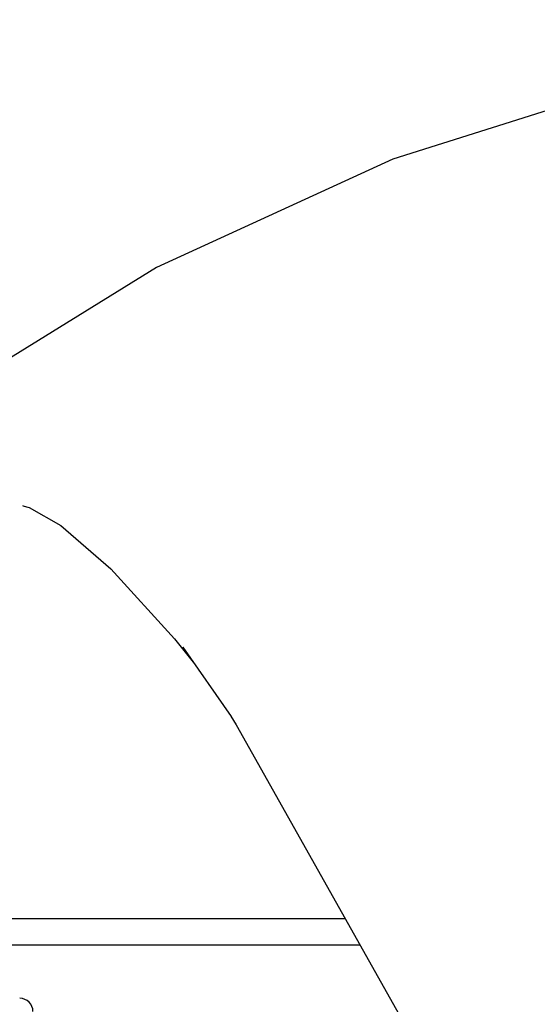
# Model space of a CAD drawing. Header units: millimetres. Extents: x 4086 to 10416, y 123 to 1549.
# Tile 180 of 256: x 7362 to 7372, y 772 to 791. Entities that reach past the tile are written whole.
import ezdxf

# ---------------------------------------------------------------- set-up
doc = ezdxf.new("R2010")
doc.units = ezdxf.units.MM
doc.layers.add('外形图', color=7, linetype='Continuous')

msp = doc.modelspace()

# ---------------------------------------------------------------- linework, layer by layer
at = {"layer": '外形图', "color": 7, "linetype": 'Continuous'}
for p, q in [((7364.949, 779.008), (7365.323, 778.537)), ((7365.126, 778.822), (7365.106, 778.848)), ((7365.107, 778.848), (7366.012, 777.547)), ((7366.008, 777.553), (7366.11, 777.39)), ((7361.581, 773.757), (7368.154, 773.757)), ((7368.435, 773.257), (7361.581, 773.257))]:
    msp.add_line(p, q, dxfattribs=at)
for points in [[(7382.648, 790.629), (7378.53, 790.36), (7373.716, 789.481), (7369.052, 788.011), (7364.613, 785.975), (7360.694, 783.564)], [(7362.101, 781.506), (7362.098, 781.505), (7362.217, 781.473), (7362.815, 781.133), (7363.755, 780.32), (7364.949, 779.008)], [(7366.11, 777.391), (7369.684, 771.037), (7371.951, 763.554), (7372.998, 755.244), (7373.337, 746.216), (7373.314, 736.347), (7373.209, 725.659)]]:
    msp.add_lwpolyline(points, dxfattribs=at)
msp.add_arc((7362.039, 772.007), 0.25, 0.0003, 90.0003, dxfattribs=at)

doc.saveas('drawing.dxf')
